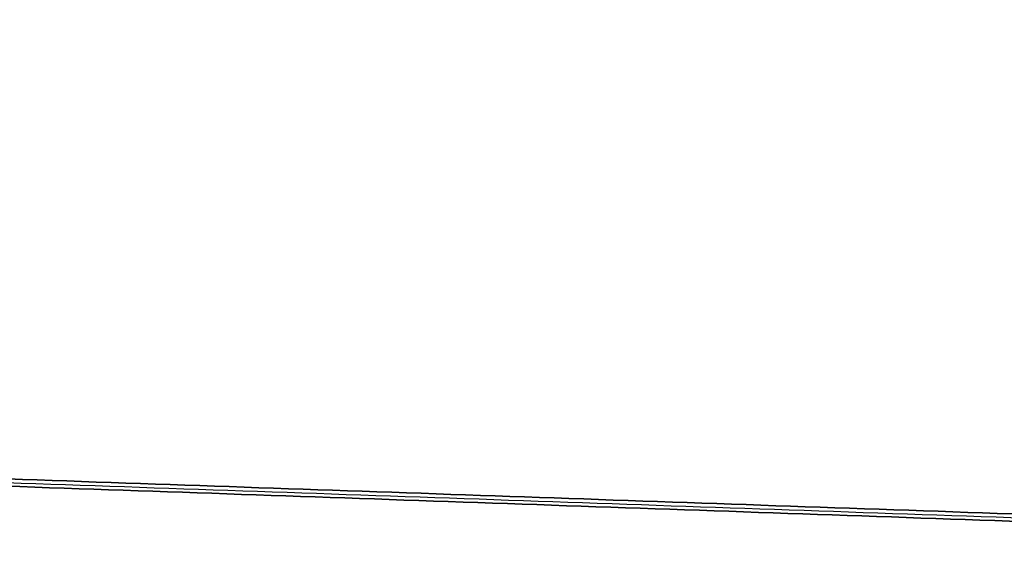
# Model space of a CAD drawing. Header units: millimetres. Extents: x -900 to 900, y -7 to 710.
# Tile 22 of 24: x 543 to 576, y 41 to 59. Entities that reach past the tile are written whole.
import ezdxf

# ---------------------------------------------------------------- set-up
doc = ezdxf.new("R2010")
doc.units = ezdxf.units.MM
doc.header["$MEASUREMENT"] = 0
doc.layers.add('IGES LEVEL 3', color=7, linetype='Continuous')

msp = doc.modelspace()

# ---------------------------------------------------------------- linework, layer by layer
at = {"layer": 'IGES LEVEL 3'}
for points in [[(601.439, 41.237, -342.363), (341.941, 50.268, -200.818), (82.443, 59.299, -59.274)], [(82.443, 59.299, 59.274), (341.941, 50.268, 200.818), (601.439, 41.237, 342.363)], [(89.626, 59.299, -46.105), (349.124, 50.268, -187.65), (608.622, 41.237, -329.194)], [(608.622, 41.237, 329.194), (349.124, 50.268, 187.65), (89.626, 59.299, 46.105)]]:
    msp.add_open_spline(points, degree=2, dxfattribs=at)
at = {"layer": 'IGES LEVEL 3', "color": 253}
for points in [[(82.443, 59.299, -59.274), (341.941, 50.268, -200.818), (601.439, 41.237, -342.363)], [(601.439, 41.237, -342.363), (341.941, 50.268, -200.818), (82.443, 59.299, -59.274)], [(82.443, 59.299, 59.274), (341.941, 50.268, 200.818), (601.439, 41.237, 342.363)], [(82.443, 59.299, 59.274), (341.941, 50.268, 200.818), (601.439, 41.237, 342.363)], [(86.035, 59.299, -52.69), (345.533, 50.268, -194.234), (605.031, 41.237, -335.778)], [(86.035, 59.299, 52.69), (345.533, 50.268, 194.234), (605.031, 41.237, 335.778)], [(89.626, 59.299, -46.105), (349.124, 50.268, -187.65), (608.622, 41.237, -329.194)], [(89.626, 59.299, -46.105), (349.124, 50.268, -187.65), (608.622, 41.237, -329.194)], [(89.626, 59.299, 46.105), (349.124, 50.268, 187.65), (608.622, 41.237, 329.194)], [(608.622, 41.237, 329.194), (349.124, 50.268, 187.65), (89.626, 59.299, 46.105)]]:
    msp.add_open_spline(points, degree=2, dxfattribs=at)

doc.saveas('drawing.dxf')
